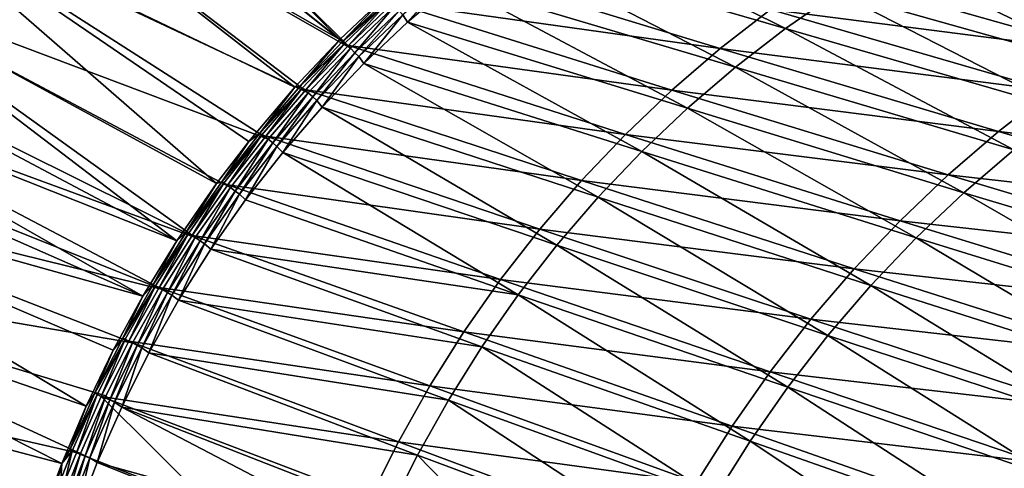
# Model space of a CAD drawing. Header units: metres. Extents: x -900 to 900, y -400 to 400.
# Tile 64 of 253: x -835 to -726, y 252 to 302. Entities that reach past the tile are written whole.
import ezdxf

# ---------------------------------------------------------------- set-up
doc = ezdxf.new("R2010")
doc.units = ezdxf.units.M

msp = doc.modelspace()

# ---------------------------------------------------------------- linework, layer by layer
at = {"layer": 'top'}
for points in [[(-799.813599, 299.813599, -32.432964), (-839.228699, 331.358673, -3.399924), (-835.351196, 335.351196, -3.399924)], [(-794.537842, 304.84433, -32.423065), (-799.813599, 299.813599, -32.432964), (-835.351196, 335.351196, -3.399924)], [(-834.288086, 334.288086, -0.803848), (-838.135071, 330.326935, -0.803848), (-798.661865, 298.843903, -29.834721)], [(-793.726868, 303.554474, -29.825367), (-834.288086, 334.288086, -0.803848), (-798.661865, 298.843903, -29.834721)], [(-839.228699, 331.358673, -3.399924), (-799.813599, 299.813599, -32.432964), (-844.596863, 325.421844, -3.399924)], [(-798.661865, 298.843903, -29.834721), (-838.135071, 330.326935, -0.803848), (-843.461121, 324.436737, -0.803848)], [(-844.596863, 325.421844, -3.399924), (-804.825867, 294.510345, -32.441677), (-851.541138, 316.92688, -3.399924)], [(-799.813599, 299.813599, -32.432964), (-804.825867, 294.510345, -32.441677), (-844.596863, 325.421844, -3.399924)], [(-843.461121, 324.436737, -0.803848), (-850.350159, 316.009277, -0.803848), (-803.354065, 293.902679, -29.842999)], [(-798.661865, 298.843903, -29.834721), (-843.461121, 324.436737, -0.803848), (-803.354065, 293.902679, -29.842999)], [(-851.541138, 316.92688, -3.399924), (-813.512573, 283.81131, -32.45496), (-857.984497, 308.045929, -3.399924)], [(-850.350159, 316.009277, -0.803848), (-856.742371, 307.198944, -0.803848), (-807.794434, 288.741455, -29.850224)], [(-804.825867, 294.510345, -32.441677), (-809.936218, 288.479584, -32.449795), (-851.541138, 316.92688, -3.399924)], [(-851.541138, 316.92688, -3.399924), (-809.936218, 288.479584, -32.449795), (-813.512573, 283.81131, -32.45496)], [(-803.354065, 293.902679, -29.842999), (-850.350159, 316.009277, -0.803848), (-807.794434, 288.741455, -29.850224)], [(-776.481384, 314.021179, -32.382683), (-781.96814, 310.184021, -32.312607), (-750.343933, 301.040314, -85.314163)], [(-744.589478, 305.046997, -85.396545), (-776.481384, 314.021179, -32.382683), (-750.343933, 301.040314, -85.314163)], [(-707.027954, 300.026428, -138.865982), (-732.530701, 312.178955, -85.571991), (-738.646362, 308.762878, -85.482559)], [(-707.027954, 300.026428, -138.865982), (-700.652344, 303.576447, -138.984039), (-732.530701, 312.178955, -85.571991)], [(-781.96814, 310.184021, -32.312607), (-787.252747, 306.084198, -32.249008), (-755.893433, 296.751801, -85.235634)], [(-750.343933, 301.040314, -85.314163), (-781.96814, 310.184021, -32.312607), (-755.893433, 296.751801, -85.235634)], [(-713.221191, 296.163757, -138.75116), (-738.646362, 308.762878, -85.482559), (-744.589478, 305.046997, -85.396545)], [(-713.221191, 296.163757, -138.75116), (-707.027954, 300.026428, -138.865982), (-738.646362, 308.762878, -85.482559)], [(-857.984497, 308.045929, -3.399924), (-817.919678, 277.436584, -32.460648), (-862.495056, 301.117981, -3.399924)], [(-813.512573, 283.81131, -32.45496), (-817.919678, 277.436584, -32.460648), (-857.984497, 308.045929, -3.399924)], [(-788.741455, 308.311829, -33.628128), (-757.594482, 298.797546, -86.654587), (-793.90979, 303.870117, -33.604656)], [(-751.996887, 303.158936, -86.694092), (-757.594482, 298.797546, -86.654587), (-788.741455, 308.311829, -33.628128)], [(-751.996887, 303.158936, -86.694092), (-746.188232, 307.239166, -86.733345), (-714.820129, 298.357056, -140.07225)], [(-714.820129, 298.357056, -140.07225), (-746.188232, 307.239166, -86.733345), (-708.563904, 302.293152, -140.139771)], [(-856.742371, 307.198944, -0.803848), (-861.217468, 300.325409, -0.803848), (-815.883667, 277.801056, -29.861614)], [(-807.794434, 288.741455, -29.850224), (-856.742371, 307.198944, -0.803848), (-811.973938, 283.370728, -29.856421)], [(-856.742371, 307.198944, -0.803848), (-815.883667, 277.801056, -29.861614), (-811.973938, 283.370728, -29.856421)], [(-787.695557, 306.948181, -30.866377), (-792.824951, 302.555206, -30.849257), (-792.325195, 301.731415, -32.191727)], [(-787.695557, 306.948181, -30.866377), (-792.325195, 301.731415, -32.191727), (-787.252747, 306.084198, -32.249008)], [(-787.252747, 306.084198, -32.249008), (-792.325195, 301.731415, -32.191727), (-761.221619, 292.19046, -85.161171)], [(-755.893433, 296.751801, -85.235634), (-787.252747, 306.084198, -32.249008), (-761.221619, 292.19046, -85.161171)], [(-719.215393, 291.997528, -138.639938), (-744.589478, 305.046997, -85.396545), (-750.343933, 301.040314, -85.314163)], [(-719.215393, 291.997528, -138.639938), (-713.221191, 296.163757, -138.75116), (-744.589478, 305.046997, -85.396545)], [(-794.537842, 304.84433, -32.423065), (-799.518677, 299.590393, -32.659832), (-799.813599, 299.813599, -32.432964)], [(-794.537842, 304.84433, -32.423065), (-794.556824, 304.322327, -32.655872), (-799.518677, 299.590393, -32.659832)], [(-794.556824, 304.322327, -32.655872), (-794.348206, 304.093842, -32.934059), (-799.518677, 299.590393, -32.659832)], [(-799.518677, 299.590393, -32.659832), (-794.348206, 304.093842, -32.934059), (-799.303101, 299.376068, -32.931065)], [(-794.348206, 304.093842, -32.934059), (-798.874207, 299.159271, -33.58363), (-799.303101, 299.376068, -32.931065)], [(-793.90979, 303.870117, -33.604656), (-798.874207, 299.159271, -33.58363), (-794.348206, 304.093842, -32.934059)], [(-793.90979, 303.870117, -33.604656), (-762.967896, 294.165161, -86.615089), (-798.874207, 299.159271, -33.58363)], [(-793.726868, 303.554474, -29.825367), (-798.661865, 298.843903, -29.834721), (-798.161804, 298.345795, -30.289949)], [(-793.726868, 303.554474, -29.825367), (-798.161804, 298.345795, -30.289949), (-793.242554, 303.013641, -30.291082)], [(-793.242554, 303.013641, -30.291082), (-798.161804, 298.345795, -30.289949), (-797.729675, 297.91571, -30.83387)], [(-793.242554, 303.013641, -30.291082), (-797.729675, 297.91571, -30.83387), (-792.824951, 302.555206, -30.849257)], [(-757.594482, 298.797546, -86.654587), (-762.967896, 294.165161, -86.615089), (-793.90979, 303.870117, -33.604656)], [(-757.594482, 298.797546, -86.654587), (-751.996887, 303.158936, -86.694092), (-720.868164, 294.117493, -140.004364)], [(-720.868164, 294.117493, -140.004364), (-751.996887, 303.158936, -86.694092), (-714.820129, 298.357056, -140.07225)], [(-792.824951, 302.555206, -30.849257), (-797.729675, 297.91571, -30.83387), (-797.175293, 297.135284, -32.140598)], [(-792.824951, 302.555206, -30.849257), (-797.175293, 297.135284, -32.140598), (-792.325195, 301.731415, -32.191727)], [(-817.919678, 277.436584, -32.460648), (-865.394043, 296.288422, -3.399924), (-862.495056, 301.117981, -3.399924)], [(-792.325195, 301.731415, -32.191727), (-797.175293, 297.135284, -32.140598), (-766.312317, 287.365265, -85.090996)], [(-761.221619, 292.19046, -85.161171), (-792.325195, 301.731415, -32.191727), (-766.312317, 287.365265, -85.090996)], [(-724.993774, 287.536865, -138.5327), (-750.343933, 301.040314, -85.314163), (-755.893433, 296.751801, -85.235634)], [(-724.993774, 287.536865, -138.5327), (-719.215393, 291.997528, -138.639938), (-750.343933, 301.040314, -85.314163)], [(-861.217468, 300.325409, -0.803848), (-864.093689, 295.533813, -0.803848), (-815.883667, 277.801056, -29.861614)], [(-799.813599, 299.813599, -32.432964), (-804.241577, 294.620056, -32.663391), (-804.825867, 294.510345, -32.441677)], [(-799.518677, 299.590393, -32.659832), (-804.241577, 294.620056, -32.663391), (-799.813599, 299.813599, -32.432964)], [(-804.241577, 294.620056, -32.663391), (-799.518677, 299.590393, -32.659832), (-799.303101, 299.376068, -32.931065)], [(-804.019348, 294.419586, -32.928402), (-804.241577, 294.620056, -32.663391), (-799.303101, 299.376068, -32.931065)], [(-799.303101, 299.376068, -32.931065), (-803.600281, 294.209076, -33.565083), (-804.019348, 294.419586, -32.928402)], [(-799.303101, 299.376068, -32.931065), (-798.874207, 299.159271, -33.58363), (-803.600281, 294.209076, -33.565083)], [(-798.874207, 299.159271, -33.58363), (-768.104553, 289.272614, -86.575851), (-803.600281, 294.209076, -33.565083)], [(-798.661865, 298.843903, -29.834721), (-803.354065, 293.902679, -29.842999), (-802.841125, 293.441956, -30.288921)], [(-798.661865, 298.843903, -29.834721), (-802.841125, 293.441956, -30.288921), (-798.161804, 298.345795, -30.289949)], [(-762.967896, 294.165161, -86.615089), (-768.104553, 289.272614, -86.575851), (-798.874207, 299.159271, -33.58363)], [(-762.967896, 294.165161, -86.615089), (-757.594482, 298.797546, -86.654587), (-726.694214, 289.584198, -139.936493)], [(-726.694214, 289.584198, -139.936493), (-757.594482, 298.797546, -86.654587), (-720.868164, 294.117493, -140.004364)], [(-798.161804, 298.345795, -30.289949), (-802.841125, 293.441956, -30.288921), (-802.395508, 293.039734, -30.82016)], [(-798.161804, 298.345795, -30.289949), (-802.395508, 293.039734, -30.82016), (-797.729675, 297.91571, -30.83387)], [(-797.729675, 297.91571, -30.83387), (-802.395508, 293.039734, -30.82016), (-801.792969, 292.30545, -32.095467)], [(-797.729675, 297.91571, -30.83387), (-801.792969, 292.30545, -32.095467), (-797.175293, 297.135284, -32.140598)], [(-797.175293, 297.135284, -32.140598), (-801.792969, 292.30545, -32.095467), (-771.150513, 282.286438, -85.025322)], [(-766.312317, 287.365265, -85.090996), (-797.175293, 297.135284, -32.140598), (-771.150513, 282.286438, -85.025322)], [(-730.539795, 282.790955, -138.429825), (-755.893433, 296.751801, -85.235634), (-761.221619, 292.19046, -85.161171)], [(-730.539795, 282.790955, -138.429825), (-724.993774, 287.536865, -138.5327), (-755.893433, 296.751801, -85.235634)], [(-821.698242, 271.288513, -32.464832), (-867.994263, 291.660187, -3.399924), (-865.394043, 296.288422, -3.399924)], [(-864.093689, 295.533813, -0.803848), (-866.673462, 290.941956, -0.803848), (-819.514771, 272.042877, -29.865828)], [(-817.919678, 277.436584, -32.460648), (-821.698242, 271.288513, -32.464832), (-865.394043, 296.288422, -3.399924)], [(-815.883667, 277.801056, -29.861614), (-864.093689, 295.533813, -0.803848), (-819.514771, 272.042877, -29.865828)], [(-804.825867, 294.510345, -32.441677), (-808.715515, 289.423645, -32.666538), (-809.936218, 288.479584, -32.449795)], [(-804.241577, 294.620056, -32.663391), (-808.715515, 289.423645, -32.666538), (-804.825867, 294.510345, -32.441677)], [(-808.715515, 289.423645, -32.666538), (-804.241577, 294.620056, -32.663391), (-804.019348, 294.419586, -32.928402)], [(-808.487122, 289.236816, -32.926071), (-808.715515, 289.423645, -32.666538), (-804.019348, 294.419586, -32.928402)], [(-804.019348, 294.419586, -32.928402), (-808.054016, 289.058319, -33.549034), (-808.487122, 289.236816, -32.926071)], [(-803.600281, 294.209076, -33.565083), (-808.054016, 289.058319, -33.549034), (-804.019348, 294.419586, -32.928402)], [(-803.600281, 294.209076, -33.565083), (-772.992554, 284.131348, -86.537132), (-808.054016, 289.058319, -33.549034)], [(-768.104553, 289.272614, -86.575851), (-772.992554, 284.131348, -86.537132), (-803.600281, 294.209076, -33.565083)], [(-768.104553, 289.272614, -86.575851), (-762.967896, 294.165161, -86.615089), (-732.28479, 284.767548, -139.869049)], [(-732.28479, 284.767548, -139.869049), (-762.967896, 294.165161, -86.615089), (-726.694214, 289.584198, -139.936493)], [(-720.868164, 294.117493, -140.004364), (-689.960388, 285.410645, -193.494904), (-726.694214, 289.584198, -139.936493)], [(-803.354065, 293.902679, -29.842999), (-807.794434, 288.741455, -29.850224), (-807.270691, 288.314423, -30.287998)], [(-803.354065, 293.902679, -29.842999), (-807.270691, 288.314423, -30.287998), (-802.841125, 293.441956, -30.288921)], [(-802.841125, 293.441956, -30.288921), (-807.270691, 288.314423, -30.287998), (-806.812439, 287.939575, -30.808117)], [(-802.841125, 293.441956, -30.288921), (-806.812439, 287.939575, -30.808117), (-802.395508, 293.039734, -30.82016)], [(-802.395508, 293.039734, -30.82016), (-806.812439, 287.939575, -30.808117), (-806.168213, 287.251556, -32.056164)], [(-802.395508, 293.039734, -30.82016), (-806.168213, 287.251556, -32.056164), (-801.792969, 292.30545, -32.095467)], [(-801.792969, 292.30545, -32.095467), (-806.168213, 287.251556, -32.056164), (-775.725769, 276.969055, -84.964325)], [(-771.150513, 282.286438, -85.025322), (-801.792969, 292.30545, -32.095467), (-775.725769, 276.969055, -84.964325)], [(-735.836731, 277.76886, -138.331696), (-761.221619, 292.19046, -85.161171), (-766.312317, 287.365265, -85.090996)], [(-735.836731, 277.76886, -138.331696), (-730.539795, 282.790955, -138.429825), (-761.221619, 292.19046, -85.161171)], [(-867.994263, 291.660187, -3.399924), (-821.698242, 271.288513, -32.464832), (-871.364685, 285.165924, -3.399924)], [(-819.514771, 272.042877, -29.865828), (-866.673462, 290.941956, -0.803848), (-870.017395, 284.498688, -0.803848)], [(-808.715515, 289.423645, -32.666538), (-812.93103, 284.01413, -32.669273), (-809.936218, 288.479584, -32.449795)], [(-812.93103, 284.01413, -32.669273), (-808.715515, 289.423645, -32.666538), (-808.487122, 289.236816, -32.926071)], [(-812.696777, 283.84079, -32.924065), (-812.93103, 284.01413, -32.669273), (-808.487122, 289.236816, -32.926071)], [(-808.487122, 289.236816, -32.926071), (-812.270081, 283.665863, -33.53524), (-812.696777, 283.84079, -32.924065)], [(-808.054016, 289.058319, -33.549034), (-812.270081, 283.665863, -33.53524), (-808.487122, 289.236816, -32.926071)], [(-808.054016, 289.058319, -33.549034), (-777.620422, 278.753357, -86.499199), (-812.270081, 283.665863, -33.53524)], [(-807.794434, 288.741455, -29.850224), (-811.973938, 283.370728, -29.856421), (-811.441833, 282.975891, -30.287184)], [(-807.794434, 288.741455, -29.850224), (-811.441833, 282.975891, -30.287184), (-807.270691, 288.314423, -30.287998)], [(-772.992554, 284.131348, -86.537132), (-777.620422, 278.753357, -86.499199), (-808.054016, 289.058319, -33.549034)], [(-772.992554, 284.131348, -86.537132), (-768.104553, 289.272614, -86.575851), (-737.627136, 279.678619, -139.802429)], [(-737.627136, 279.678619, -139.802429), (-768.104553, 289.272614, -86.575851), (-732.28479, 284.767548, -139.869049)], [(-726.694214, 289.584198, -139.936493), (-696.040405, 280.684265, -193.407791), (-732.28479, 284.767548, -139.869049)], [(-689.960388, 285.410645, -193.494904), (-696.040405, 280.684265, -193.407791), (-726.694214, 289.584198, -139.936493)], [(-809.936218, 288.479584, -32.449795), (-812.93103, 284.01413, -32.669273), (-813.512573, 283.81131, -32.45496)], [(-807.270691, 288.314423, -30.287998), (-811.441833, 282.975891, -30.287184), (-810.971741, 282.628052, -30.79775)], [(-807.270691, 288.314423, -30.287998), (-810.971741, 282.628052, -30.79775), (-806.812439, 287.939575, -30.808117)], [(-806.812439, 287.939575, -30.808117), (-810.971741, 282.628052, -30.79775), (-810.290894, 281.983246, -32.022537)], [(-806.812439, 287.939575, -30.808117), (-810.290894, 281.983246, -32.022537), (-806.168213, 287.251556, -32.056164)], [(-806.168213, 287.251556, -32.056164), (-810.290894, 281.983246, -32.022537), (-780.028931, 271.42926, -84.90818)], [(-775.725769, 276.969055, -84.964325), (-806.168213, 287.251556, -32.056164), (-780.028931, 271.42926, -84.90818)], [(-740.869141, 272.481049, -138.238693), (-766.312317, 287.365265, -85.090996), (-771.150513, 282.286438, -85.025322)], [(-740.869141, 272.481049, -138.238693), (-735.836731, 277.76886, -138.331696), (-766.312317, 287.365265, -85.090996)], [(-700.139832, 273.692505, -191.881622), (-724.993774, 287.536865, -138.5327), (-730.539795, 282.790955, -138.429825)], [(-871.364685, 285.165924, -3.399924), (-827.987488, 259.089813, -32.469879), (-875.802734, 275.530518, -3.399924)], [(-870.017395, 284.498688, -0.803848), (-874.420105, 274.93988, -0.803848), (-822.860779, 266.102997, -29.869083)], [(-821.698242, 271.288513, -32.464832), (-824.983521, 265.281464, -32.467827), (-871.364685, 285.165924, -3.399924)], [(-871.364685, 285.165924, -3.399924), (-824.983521, 265.281464, -32.467827), (-827.987488, 259.089813, -32.469879)], [(-819.514771, 272.042877, -29.865828), (-870.017395, 284.498688, -0.803848), (-822.860779, 266.102997, -29.869083)], [(-732.28479, 284.767548, -139.869049), (-701.873779, 275.661407, -193.321411), (-737.627136, 279.678619, -139.802429)], [(-696.040405, 280.684265, -193.407791), (-701.873779, 275.661407, -193.321411), (-732.28479, 284.767548, -139.869049)], [(-813.512573, 283.81131, -32.45496), (-816.878845, 278.404541, -32.671585), (-817.919678, 277.436584, -32.460648)], [(-812.93103, 284.01413, -32.669273), (-816.878845, 278.404541, -32.671585), (-813.512573, 283.81131, -32.45496)], [(-816.878845, 278.404541, -32.671585), (-812.93103, 284.01413, -32.669273), (-812.696777, 283.84079, -32.924065)], [(-816.638977, 278.244446, -32.922386), (-816.878845, 278.404541, -32.671585), (-812.696777, 283.84079, -32.924065)], [(-812.696777, 283.84079, -32.924065), (-816.238159, 278.033417, -33.523651), (-816.638977, 278.244446, -32.922386)], [(-812.270081, 283.665863, -33.53524), (-816.238159, 278.033417, -33.523651), (-812.696777, 283.84079, -32.924065)], [(-812.270081, 283.665863, -33.53524), (-781.977478, 273.151215, -86.462296), (-816.238159, 278.033417, -33.523651)], [(-811.973938, 283.370728, -29.856421), (-815.883667, 277.801056, -29.861614), (-815.345825, 277.43924, -30.286488)], [(-811.973938, 283.370728, -29.856421), (-815.345825, 277.43924, -30.286488), (-811.441833, 282.975891, -30.287184)], [(-777.620422, 278.753357, -86.499199), (-781.977478, 273.151215, -86.462296), (-812.270081, 283.665863, -33.53524)], [(-777.620422, 278.753357, -86.499199), (-772.992554, 284.131348, -86.537132), (-742.708984, 274.329132, -139.737045)], [(-742.708984, 274.329132, -139.737045), (-772.992554, 284.131348, -86.537132), (-737.627136, 279.678619, -139.802429)], [(-811.441833, 282.975891, -30.287184), (-815.345825, 277.43924, -30.286488), (-814.864502, 277.118073, -30.789059)], [(-811.441833, 282.975891, -30.287184), (-814.864502, 277.118073, -30.789059), (-810.971741, 282.628052, -30.79775)], [(-810.971741, 282.628052, -30.79775), (-814.864502, 277.118073, -30.789059), (-814.15094, 276.510193, -31.994421)], [(-810.971741, 282.628052, -30.79775), (-814.15094, 276.510193, -31.994421), (-810.290894, 281.983246, -32.022537)], [(-771.150513, 282.286438, -85.025322), (-775.725769, 276.969055, -84.964325), (-745.626526, 266.942932, -138.151138)], [(-745.626526, 266.942932, -138.151138), (-740.869141, 272.481049, -138.238693), (-771.150513, 282.286438, -85.025322)], [(-705.6698, 268.449493, -191.76622), (-730.539795, 282.790955, -138.429825), (-735.836731, 277.76886, -138.331696)], [(-705.6698, 268.449493, -191.76622), (-700.139832, 273.692505, -191.881622), (-730.539795, 282.790955, -138.429825)], [(-780.028931, 271.42926, -84.90818), (-810.290894, 281.983246, -32.022537), (-814.15094, 276.510193, -31.994421)], [(-737.627136, 279.678619, -139.802429), (-707.447144, 270.353607, -193.236282), (-742.708984, 274.329132, -139.737045)], [(-701.873779, 275.661407, -193.321411), (-707.447144, 270.353607, -193.236282), (-737.627136, 279.678619, -139.802429)], [(-816.878845, 278.404541, -32.671585), (-820.5495, 272.607788, -32.673466), (-817.919678, 277.436584, -32.460648)], [(-820.5495, 272.607788, -32.673466), (-816.878845, 278.404541, -32.671585), (-816.638977, 278.244446, -32.922386)], [(-820.30426, 272.460876, -32.921032), (-820.5495, 272.607788, -32.673466), (-816.638977, 278.244446, -32.922386)], [(-816.638977, 278.244446, -32.922386), (-819.896179, 272.247101, -33.514347), (-820.30426, 272.460876, -32.921032)], [(-816.238159, 278.033417, -33.523651), (-819.896179, 272.247101, -33.514347), (-816.638977, 278.244446, -32.922386)], [(-816.238159, 278.033417, -33.523651), (-786.053467, 267.338074, -86.426689), (-819.896179, 272.247101, -33.514347)], [(-815.883667, 277.801056, -29.861614), (-819.514771, 272.042877, -29.865828), (-818.973938, 271.717194, -30.285915)], [(-815.883667, 277.801056, -29.861614), (-818.973938, 271.717194, -30.285915), (-815.345825, 277.43924, -30.286488)], [(-781.977478, 273.151215, -86.462296), (-786.053467, 267.338074, -86.426689), (-816.238159, 278.033417, -33.523651)], [(-781.977478, 273.151215, -86.462296), (-777.620422, 278.753357, -86.499199), (-747.518738, 268.731384, -139.673279)], [(-747.518738, 268.731384, -139.673279), (-777.620422, 278.753357, -86.499199), (-742.708984, 274.329132, -139.737045)], [(-710.922668, 262.928131, -191.656708), (-735.836731, 277.76886, -138.331696), (-740.869141, 272.481049, -138.238693)], [(-710.922668, 262.928131, -191.656708), (-705.6698, 268.449493, -191.76622), (-735.836731, 277.76886, -138.331696)], [(-817.919678, 277.436584, -32.460648), (-820.5495, 272.607788, -32.673466), (-821.698242, 271.288513, -32.464832)], [(-815.345825, 277.43924, -30.286488), (-818.973938, 271.717194, -30.285915), (-818.481995, 271.422455, -30.782051)], [(-815.345825, 277.43924, -30.286488), (-818.481995, 271.422455, -30.782051), (-814.864502, 277.118073, -30.789059)], [(-814.864502, 277.118073, -30.789059), (-818.481995, 271.422455, -30.782051), (-817.73822, 270.84198, -31.971657)], [(-814.864502, 277.118073, -30.789059), (-817.73822, 270.84198, -31.971657), (-814.15094, 276.510193, -31.994421)], [(-775.725769, 276.969055, -84.964325), (-780.028931, 271.42926, -84.90818), (-750.099548, 261.171173, -138.069366)], [(-775.725769, 276.969055, -84.964325), (-750.099548, 261.171173, -138.069366), (-745.626526, 266.942932, -138.151138)], [(-875.802734, 275.530518, -3.399924), (-830.715027, 252.696686, -32.470959), (-879.697144, 265.662842, -3.399924)], [(-827.987488, 259.089813, -32.469879), (-830.715027, 252.696686, -32.470959), (-875.802734, 275.530518, -3.399924)], [(-814.15094, 276.510193, -31.994421), (-817.73822, 270.84198, -31.971657), (-784.050781, 265.68335, -84.857071)], [(-780.028931, 271.42926, -84.90818), (-814.15094, 276.510193, -31.994421), (-784.050781, 265.68335, -84.857071)], [(-874.420105, 274.93988, -0.803848), (-878.28363, 265.150696, -0.803848), (-828.646057, 253.807877, -29.872698)], [(-822.860779, 266.102997, -29.869083), (-874.420105, 274.93988, -0.803848), (-825.805664, 260.229218, -29.871315)], [(-874.420105, 274.93988, -0.803848), (-828.646057, 253.807877, -29.872698), (-825.805664, 260.229218, -29.871315)], [(-742.708984, 274.329132, -139.737045), (-712.747803, 264.772949, -193.152878), (-747.518738, 268.731384, -139.673279)], [(-707.447144, 270.353607, -193.236282), (-712.747803, 264.772949, -193.152878), (-742.708984, 274.329132, -139.737045)], [(-820.5495, 272.607788, -32.673466), (-823.933533, 266.636871, -32.674904), (-821.698242, 271.288513, -32.464832)], [(-823.933533, 266.636871, -32.674904), (-820.5495, 272.607788, -32.673466), (-820.30426, 272.460876, -32.921032)], [(-823.683105, 266.503052, -32.92001), (-823.933533, 266.636871, -32.674904), (-820.30426, 272.460876, -32.921032)], [(-820.30426, 272.460876, -32.921032), (-823.260864, 266.284515, -33.507164), (-823.683105, 266.503052, -32.92001)], [(-819.896179, 272.247101, -33.514347), (-823.260864, 266.284515, -33.507164), (-820.30426, 272.460876, -32.921032)], [(-819.896179, 272.247101, -33.514347), (-789.838928, 261.327454, -86.392624), (-823.260864, 266.284515, -33.507164)], [(-786.053467, 267.338074, -86.426689), (-789.838928, 261.327454, -86.392624), (-819.896179, 272.247101, -33.514347)], [(-786.053467, 267.338074, -86.426689), (-781.977478, 273.151215, -86.462296), (-752.045349, 262.898254, -139.611542)], [(-752.045349, 262.898254, -139.611542), (-781.977478, 273.151215, -86.462296), (-747.518738, 268.731384, -139.673279)], [(-715.887573, 257.14447, -191.553497), (-740.869141, 272.481049, -138.238693), (-745.626526, 266.942932, -138.151138)], [(-715.887573, 257.14447, -191.553497), (-710.922668, 262.928131, -191.656708), (-740.869141, 272.481049, -138.238693)], [(-821.698242, 271.288513, -32.464832), (-823.933533, 266.636871, -32.674904), (-824.983521, 265.281464, -32.467827)], [(-819.514771, 272.042877, -29.865828), (-822.860779, 266.102997, -29.869083), (-822.317505, 265.82254, -30.285471)], [(-819.514771, 272.042877, -29.865828), (-822.317505, 265.82254, -30.285471), (-818.973938, 271.717194, -30.285915)], [(-818.973938, 271.717194, -30.285915), (-822.317505, 265.82254, -30.285471), (-821.815308, 265.554016, -30.776731)], [(-818.973938, 271.717194, -30.285915), (-821.815308, 265.554016, -30.776731), (-818.481995, 271.422455, -30.782051)], [(-818.481995, 271.422455, -30.782051), (-821.815308, 265.554016, -30.776731), (-821.042908, 264.988953, -31.954096)], [(-818.481995, 271.422455, -30.782051), (-821.042908, 264.988953, -31.954096), (-817.73822, 270.84198, -31.971657)], [(-780.028931, 271.42926, -84.90818), (-784.050781, 265.68335, -84.857071), (-754.27887, 255.18248, -137.993729)], [(-780.028931, 271.42926, -84.90818), (-754.27887, 255.18248, -137.993729), (-750.099548, 261.171173, -138.069366)], [(-817.73822, 270.84198, -31.971657), (-821.042908, 264.988953, -31.954096), (-787.782166, 259.747498, -84.811157)], [(-784.050781, 265.68335, -84.857071), (-817.73822, 270.84198, -31.971657), (-787.782166, 259.747498, -84.811157)], [(-747.518738, 268.731384, -139.673279), (-717.763672, 258.932251, -193.071716), (-752.045349, 262.898254, -139.611542)], [(-712.747803, 264.772949, -193.152878), (-717.763672, 258.932251, -193.071716), (-747.518738, 268.731384, -139.673279)], [(-789.838928, 261.327454, -86.392624), (-786.053467, 267.338074, -86.426689), (-756.278564, 256.84317, -139.552246)], [(-756.278564, 256.84317, -139.552246), (-786.053467, 267.338074, -86.426689), (-752.045349, 262.898254, -139.611542)], [(-745.626526, 266.942932, -138.151138), (-750.099548, 261.171173, -138.069366), (-720.554749, 251.115936, -191.45697)], [(-720.554749, 251.115936, -191.45697), (-715.887573, 257.14447, -191.553497), (-745.626526, 266.942932, -138.151138)], [(-823.933533, 266.636871, -32.674904), (-827.021606, 260.504791, -32.6759), (-824.983521, 265.281464, -32.467827)], [(-827.021606, 260.504791, -32.6759), (-823.933533, 266.636871, -32.674904), (-823.683105, 266.503052, -32.92001)], [(-826.766174, 260.383972, -32.919312), (-827.021606, 260.504791, -32.6759), (-823.683105, 266.503052, -32.92001)], [(-823.683105, 266.503052, -32.92001), (-826.323486, 260.169098, -33.502102), (-826.766174, 260.383972, -32.919312)], [(-823.260864, 266.284515, -33.507164), (-826.323486, 260.169098, -33.502102), (-823.683105, 266.503052, -32.92001)], [(-823.260864, 266.284515, -33.507164), (-793.325073, 255.133408, -86.360374), (-826.323486, 260.169098, -33.502102)], [(-822.860779, 266.102997, -29.869083), (-825.805664, 260.229218, -29.871315), (-825.367859, 259.768066, -30.28516)], [(-822.860779, 266.102997, -29.869083), (-825.367859, 259.768066, -30.28516), (-822.317505, 265.82254, -30.285471)], [(-822.317505, 265.82254, -30.285471), (-825.367859, 259.768066, -30.28516), (-824.855713, 259.525665, -30.773102)], [(-822.317505, 265.82254, -30.285471), (-824.855713, 259.525665, -30.773102), (-821.815308, 265.554016, -30.776731)], [(-789.838928, 261.327454, -86.392624), (-793.325073, 255.133408, -86.360374), (-823.260864, 266.284515, -33.507164)], [(-784.050781, 265.68335, -84.857071), (-787.782166, 259.747498, -84.811157), (-758.155151, 248.993469, -137.92453)], [(-784.050781, 265.68335, -84.857071), (-758.155151, 248.993469, -137.92453), (-754.27887, 255.18248, -137.993729)], [(-878.28363, 265.150696, -0.803848), (-881.120422, 256.717102, -0.803848), (-831.150696, 247.296341, -29.87303)], [(-830.715027, 252.696686, -32.470959), (-833.151306, 246.118698, -32.471024), (-879.697144, 265.662842, -3.399924)], [(-879.697144, 265.662842, -3.399924), (-833.151306, 246.118698, -32.471024), (-859.5578, 246.190567, -17.935654)], [(-878.28363, 265.150696, -0.803848), (-831.150696, 247.296341, -29.87303), (-828.646057, 253.807877, -29.872698)], [(-824.983521, 265.281464, -32.467827), (-827.021606, 260.504791, -32.6759), (-827.987488, 259.089813, -32.469879)], [(-821.815308, 265.554016, -30.776731), (-824.855713, 259.525665, -30.773102), (-824.057068, 258.968414, -31.941746)], [(-821.815308, 265.554016, -30.776731), (-824.057068, 258.968414, -31.941746), (-821.042908, 264.988953, -31.954096)], [(-821.042908, 264.988953, -31.954096), (-824.057068, 258.968414, -31.941746), (-791.213806, 253.637955, -84.770622)], [(-787.782166, 259.747498, -84.811157), (-821.042908, 264.988953, -31.954096), (-791.213806, 253.637955, -84.770622)], [(-752.045349, 262.898254, -139.611542), (-722.483337, 252.84491, -192.993301), (-756.278564, 256.84317, -139.552246)], [(-717.763672, 258.932251, -193.071716), (-722.483337, 252.84491, -192.993301), (-752.045349, 262.898254, -139.611542)], [(-793.325073, 255.133408, -86.360374), (-789.838928, 261.327454, -86.392624), (-760.208618, 250.580093, -139.495773)], [(-760.208618, 250.580093, -139.495773), (-789.838928, 261.327454, -86.392624), (-756.278564, 256.84317, -139.552246)], [(-827.021606, 260.504791, -32.6759), (-829.804321, 254.224487, -32.676437), (-827.987488, 259.089813, -32.469879)], [(-829.804321, 254.224487, -32.676437), (-827.021606, 260.504791, -32.6759), (-826.766174, 260.383972, -32.919312)], [(-829.543945, 254.116669, -32.918938), (-829.804321, 254.224487, -32.676437), (-826.766174, 260.383972, -32.919312)], [(-826.766174, 260.383972, -32.919312), (-829.086243, 253.90834, -33.499184), (-829.543945, 254.116669, -32.918938)], [(-826.323486, 260.169098, -33.502102), (-829.086243, 253.90834, -33.499184), (-826.766174, 260.383972, -32.919312)], [(-825.805664, 260.229218, -29.871315), (-828.646057, 253.807877, -29.872698), (-828.116272, 253.566528, -30.28499)], [(-825.805664, 260.229218, -29.871315), (-828.116272, 253.566528, -30.28499), (-825.367859, 259.768066, -30.28516)], [(-750.099548, 261.171173, -138.069366), (-754.27887, 255.18248, -137.993729), (-724.914673, 244.859894, -191.367508)], [(-750.099548, 261.171173, -138.069366), (-724.914673, 244.859894, -191.367508), (-720.554749, 251.115936, -191.45697)], [(-814.182495, 248.073868, -59.873066), (-829.086243, 253.90834, -33.499184), (-826.323486, 260.169098, -33.502102)], [(-825.367859, 259.768066, -30.28516), (-828.116272, 253.566528, -30.28499), (-827.594299, 253.350235, -30.771168)], [(-825.367859, 259.768066, -30.28516), (-827.594299, 253.350235, -30.771168), (-824.855713, 259.525665, -30.773102)], [(-824.855713, 259.525665, -30.773102), (-827.594299, 253.350235, -30.771168), (-826.774048, 252.802017, -31.93471)], [(-824.855713, 259.525665, -30.773102), (-826.774048, 252.802017, -31.93471), (-824.057068, 258.968414, -31.941746)], [(-793.325073, 255.133408, -86.360374), (-796.503723, 248.770401, -86.330177), (-826.323486, 260.169098, -33.502102)], [(-826.323486, 260.169098, -33.502102), (-796.503723, 248.770401, -86.330177), (-814.182495, 248.073868, -59.873066)], [(-761.718994, 242.620834, -137.862106), (-787.782166, 259.747498, -84.811157), (-791.213806, 253.637955, -84.770622)], [(-787.782166, 259.747498, -84.811157), (-761.718994, 242.620834, -137.862106), (-758.155151, 248.993469, -137.92453)], [(-827.987488, 259.089813, -32.469879), (-829.804321, 254.224487, -32.676437), (-830.715027, 252.696686, -32.470959)], [(-824.057068, 258.968414, -31.941746), (-826.774048, 252.802017, -31.93471), (-795.779297, 244.18335, -84.720284)], [(-791.213806, 253.637955, -84.770622), (-824.057068, 258.968414, -31.941746), (-794.336609, 247.37088, -84.735641)], [(-824.057068, 258.968414, -31.941746), (-795.779297, 244.18335, -84.720284), (-794.336609, 247.37088, -84.735641)], [(-881.120422, 256.717102, -0.803848), (-882.727722, 251.24791, -0.803848), (-831.150696, 247.296341, -29.87303)], [(-756.278564, 256.84317, -139.552246), (-726.896118, 246.524902, -192.918091), (-760.208618, 250.580093, -139.495773)], [(-722.483337, 252.84491, -192.993301), (-726.896118, 246.524902, -192.918091), (-756.278564, 256.84317, -139.552246)], [(-796.503723, 248.770401, -86.330177), (-793.325073, 255.133408, -86.360374), (-763.826599, 244.123413, -139.44252)], [(-763.826599, 244.123413, -139.44252), (-793.325073, 255.133408, -86.360374), (-760.208618, 250.580093, -139.495773)], [(-754.27887, 255.18248, -137.993729), (-758.155151, 248.993469, -137.92453), (-728.957642, 238.393692, -191.285507)], [(-754.27887, 255.18248, -137.993729), (-728.957642, 238.393692, -191.285507), (-724.914673, 244.859894, -191.367508)], [(-828.646057, 253.807877, -29.872698), (-831.150696, 247.296341, -29.87303), (-830.554871, 247.231796, -30.284966)], [(-829.543945, 254.116669, -32.918938), (-830.32074, 250.814346, -33.49855), (-830.815491, 250.931625, -32.918873)], [(-830.715027, 252.696686, -32.470959), (-829.543945, 254.116669, -32.918938), (-830.815491, 250.931625, -32.918873)], [(-829.804321, 254.224487, -32.676437), (-829.543945, 254.116669, -32.918938), (-830.715027, 252.696686, -32.470959)], [(-828.646057, 253.807877, -29.872698), (-830.554871, 247.231796, -30.284966), (-828.116272, 253.566528, -30.28499)], [(-829.086243, 253.90834, -33.499184), (-830.32074, 250.814346, -33.49855), (-829.543945, 254.116669, -32.918938)], [(-830.32074, 250.814346, -33.49855), (-829.086243, 253.90834, -33.499184), (-814.182495, 248.073868, -59.873066)], [(-833.151306, 246.118698, -32.471024), (-830.715027, 252.696686, -32.470959), (-832.007996, 247.715195, -32.918892)], [(-830.715027, 252.696686, -32.470959), (-830.815491, 250.931625, -32.918873), (-832.007996, 247.715195, -32.918892)], [(-828.116272, 253.566528, -30.28499), (-830.554871, 247.231796, -30.284966), (-830.023193, 247.041626, -30.770933)], [(-828.116272, 253.566528, -30.28499), (-830.023193, 247.041626, -30.770933), (-827.594299, 253.350235, -30.771168)], [(-827.594299, 253.350235, -30.771168), (-830.023193, 247.041626, -30.770933), (-829.187195, 246.511551, -31.93309)], [(-827.594299, 253.350235, -30.771168), (-829.187195, 246.511551, -31.93309), (-826.774048, 252.802017, -31.93471)], [(-826.774048, 252.802017, -31.93471), (-829.187195, 246.511551, -31.93309), (-797.141296, 240.962524, -84.706383)], [(-826.774048, 252.802017, -31.93471), (-797.141296, 240.962524, -84.706383), (-795.779297, 244.18335, -84.720284)], [(-779.589722, 241.711853, -111.236641), (-791.213806, 253.637955, -84.770622), (-794.336609, 247.37088, -84.735641)], [(-779.589722, 241.711853, -111.236641), (-761.718994, 242.620834, -137.862106), (-791.213806, 253.637955, -84.770622)], [(-722.483337, 252.84491, -192.993301), (-693.28241, 242.98587, -246.552185), (-726.896118, 246.524902, -192.918091)]]:
    msp.add_3dface(points, dxfattribs=at)

doc.saveas('drawing.dxf')
